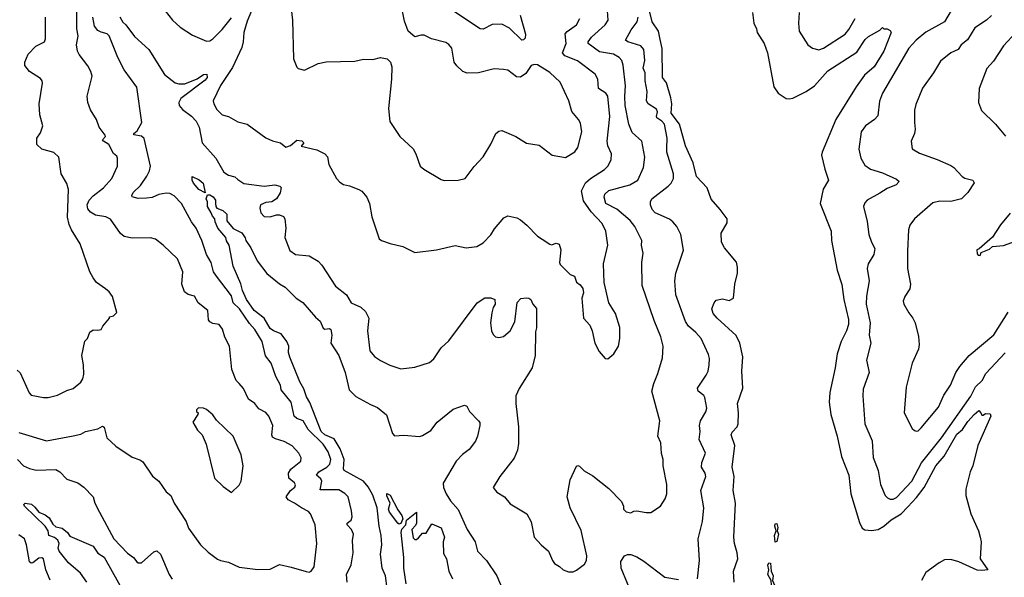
# Model space of a CAD drawing. Extents: x 1245432 to 1420865, y 606325 to 671314.
# Tile 76 of 256: x 1300721 to 1307060, y 623616 to 627208. Entities that reach past the tile are written whole.
import ezdxf

# ---------------------------------------------------------------- set-up
doc = ezdxf.new("R2010")
doc.units = 0

msp = doc.modelspace()

# ---------------------------------------------------------------- linework, layer by layer
at = {"layer": '0CON20XD'}
for points in [[(1302468.3, 623681.7), (1302565, 623653.8), (1302585, 623650), (1302597.5, 623655), (1302616.2, 623685), (1302634.1, 623834.1), (1302624.3, 623955), (1302594, 624025), (1302579.7, 624039.7), (1302535, 624062.9), (1302491.4, 624095), (1302449.5, 624115), (1302437.3, 624135), (1302465.7, 624175), (1302492, 624198), (1302497.6, 624212.4), (1302491.1, 624225), (1302453.5, 624255), (1302452.2, 624287.8), (1302468, 624312), (1302530.6, 624365), (1302534.3, 624385), (1302518.9, 624415), (1302475, 624463.1), (1302425, 624491.5), (1302367.9, 624507.9), (1302349.7, 624519.7), (1302344.3, 624535), (1302350.5, 624595), (1302324.5, 624655), (1302305, 624677.5), (1302261.6, 624701.6), (1302236.1, 624736.1), (1302195, 624764.4), (1302162.1, 624832.1), (1302135, 624863.8), (1302114.5, 624884.5), (1302088, 624955), (1302071.9, 625105), (1302042.4, 625162.4), (1302028.1, 625215), (1302005, 625245.7), (1301965, 625250.8), (1301945, 625261.2), (1301937.5, 625275), (1301932, 625335), (1301870, 625385), (1301846.8, 625426.8), (1301805, 625438.1), (1301782.9, 625455), (1301765.7, 625505), (1301771.1, 625585), (1301737.4, 625667.4), (1301645, 625756.7), (1301595, 625793.3), (1301563.6, 625803.6), (1301445, 625800), (1301395, 625812.2), (1301370, 625830), (1301305, 625923.5), (1301275, 625937.2), (1301209.6, 625949.6), (1301178.3, 625968.3), (1301159.4, 625989.4), (1301155.5, 626015), (1301168.8, 626045), (1301195, 626073.8), (1301260.6, 626125), (1301315, 626184.2), (1301350.8, 626265), (1301352, 626315), (1301347.9, 626327.9), (1301325, 626346.2), (1301294.4, 626405), (1301260.6, 626425), (1301254.3, 626435), (1301272.9, 626455), (1301272.5, 626465), (1301234, 626515), (1301216.7, 626565), (1301178.3, 626628.3), (1301159.4, 626675), (1301156.9, 626715), (1301187.8, 626845), (1301180, 626875), (1301161.1, 626911.1), (1301103.3, 626983.3), (1301094.6, 627005), (1301087.3, 627045), (1301097.1, 627105), (1301089.2, 627149.2), (1301090, 627345)], [(1302464, 627315), (1302477.5, 627205), (1302483.6, 626956.4), (1302505, 626902.5), (1302515, 626893.3), (1302555, 626883.3), (1302642.5, 626925), (1302695, 626937.5), (1302878.3, 626941.7), (1302935, 626954.2), (1302995, 626951.5), (1303045, 626964.4), (1303086.8, 626956.8), (1303108.8, 626935), (1303118, 626905), (1303115.9, 626825.9), (1303096.2, 626635), (1303105, 626552.5), (1303168.8, 626455), (1303255, 626376.2), (1303272.5, 626345), (1303300, 626265), (1303323.3, 626245), (1303435, 626178), (1303455, 626172.5), (1303545, 626174.2), (1303590, 626185), (1303647.7, 626262.3), (1303706.2, 626325), (1303754.1, 626405.9), (1303786.7, 626475), (1303805, 626490), (1303825, 626493.3), (1303915.7, 626455.7), (1303985, 626412), (1304065, 626398.8), (1304150, 626335), (1304235, 626320), (1304295, 626356.2), (1304314.2, 626385), (1304339.4, 626485), (1304330.8, 626540.8), (1304318.8, 626565), (1304275.8, 626615.8), (1304255.8, 626685), (1304200, 626805), (1304135, 626866.9), (1304055, 626918), (1304035, 626920), (1304015, 626912.5), (1303978.9, 626861.1), (1303945, 626836.9), (1303920.5, 626840.5), (1303865, 626882.5), (1303835, 626888.1), (1303775, 626891.9), (1303675, 626865.5), (1303602.6, 626862.6), (1303575, 626874.3), (1303535, 626910), (1303518.9, 626935), (1303504.3, 627025), (1303485, 627048.6), (1303465, 627060.8), (1303372.5, 627085), (1303325, 627108), (1303305, 627108.8), (1303265, 627096.7), (1303223.3, 627135), (1303199.2, 627199.2), (1303175.7, 627315)], [(1305330, 624095), (1305313.9, 624175), (1305320.7, 624265), (1305307.5, 624325), (1305326, 624466), (1305301.5, 624535), (1305307.7, 624552.3), (1305339.5, 624585), (1305347.1, 624605), (1305349.1, 624675), (1305342.7, 624735), (1305376, 624835), (1305370.6, 624945), (1305375.8, 625035.8), (1305356.7, 625125), (1305333.1, 625173.1), (1305211.4, 625285), (1305185.8, 625315), (1305178, 625345), (1305191.2, 625385), (1305205, 625401.2), (1305245, 625410), (1305288.3, 625398.3), (1305316.3, 625413.7), (1305326.1, 625505), (1305343.2, 625575), (1305343.3, 625615), (1305335, 625645.6), (1305258.1, 625738.1), (1305238.4, 625775), (1305237.2, 625832.8), (1305275, 625898.8), (1305275, 625925.6), (1305231.9, 625985), (1305172, 626052), (1305146.2, 626125), (1305078.9, 626198.9), (1305057.4, 626285), (1305007.4, 626395), (1304969.4, 626535), (1304916.2, 626605), (1304920.7, 626665), (1304914.3, 626704.3), (1304885, 626800.8), (1304859.1, 626835), (1304857.3, 627022.7), (1304845, 627080.8), (1304833.5, 627135), (1304792.3, 627195), (1304770.1, 627290.1)], [(1306745.2, 627314.8), (1306675, 627193.3), (1306555, 627127.5), (1306493.3, 627075), (1306446.5, 627025), (1306276.5, 626735), (1306256.2, 626683.8), (1306245, 626588.8), (1306225, 626565.7), (1306165.7, 626525), (1306139.4, 626485), (1306123, 626373), (1306135.7, 626315), (1306161.7, 626271.7), (1306198.8, 626245), (1306275, 626222.2), (1306365, 626180.8), (1306383.3, 626165), (1306363.3, 626145), (1306305, 626120), (1306259.2, 626090.8), (1306178, 626045), (1306161.3, 626028.7), (1306154.4, 626005), (1306177.6, 625907.6), (1306188.6, 625825), (1306204.4, 625775), (1306225.8, 625734.2), (1306219.2, 625695), (1306184.6, 625635.4), (1306178.1, 625605), (1306190, 625525), (1306173.1, 625426.9), (1306170.9, 625375), (1306196.9, 625255), (1306190, 625175), (1306200.8, 625125), (1306172.9, 625015), (1306189.2, 624935), (1306152.1, 624827.9), (1306149.4, 624785), (1306162.2, 624605), (1306208.9, 624495), (1306215, 624387.5), (1306248.2, 624305), (1306264.1, 624214.1), (1306293, 624143), (1306307.4, 624127.4), (1306325, 624119.4), (1306345, 624119.4), (1306365, 624131.1), (1306465.3, 624235), (1306526, 624354), (1306655, 624513.8), (1306845, 624783.8), (1306875, 624842.7), (1306918.5, 624885), (1306940.8, 624929.2), (1307065, 625062.9)], [(1300705, 624950), (1300725, 624933.3), (1300782, 624805), (1300795, 624790), (1300875, 624773.8), (1300905, 624774), (1300965, 624788.6), (1301025, 624820.6), (1301065, 624832), (1301115, 624873.3), (1301127.5, 624895), (1301134.4, 624925), (1301133.3, 624985), (1301121.9, 625045), (1301141.7, 625138.3), (1301157.5, 625155), (1301173.6, 625196.4), (1301195, 625210), (1301225, 625207.5), (1301246.7, 625213.3), (1301257.5, 625235), (1301300, 625285), (1301300, 625295), (1301325, 625300), (1301347, 625323), (1301318.8, 625425), (1301298, 625455), (1301273.6, 625473.6), (1301216.2, 625515), (1301194, 625545), (1301174, 625585), (1301111.4, 625765), (1301054.6, 625854.6), (1301039.4, 625889.4), (1301030, 625935), (1301035.8, 626115), (1301025, 626152.5), (1300988, 626215), (1300973.4, 626323.4), (1300942.2, 626352.2), (1300864, 626375), (1300832.5, 626405), (1300831.2, 626445), (1300855, 626480), (1300869.4, 626525), (1300852.2, 626595), (1300845.8, 626665), (1300868.8, 626798.8), (1300866.2, 626815), (1300855, 626828.8), (1300785, 626873.8), (1300755, 626912.5), (1300754, 626935), (1300776.7, 626986.7), (1300825, 627038.1), (1300880.8, 627065), (1300887.8, 627085), (1300887.8, 627225)], [(1302655, 624180.6), (1302666, 624236), (1302659.8, 624249.8), (1302632.9, 624275), (1302647.7, 624295), (1302698.8, 624325), (1302718.4, 624345), (1302724.1, 624375), (1302707.6, 624425), (1302675.4, 624475), (1302577.9, 624567.9), (1302546.2, 624625), (1302505, 624640), (1302488.8, 624655), (1302469.2, 624745), (1302404.6, 624824.6), (1302401.1, 624855), (1302370.8, 624910.8), (1302341.1, 624995), (1302303.6, 625043.6), (1302283.3, 625135), (1302235, 625213.3), (1302200.5, 625250.5), (1302137.2, 625345), (1302095.3, 625385), (1302085, 625430), (1301988.5, 625555), (1301970, 625585), (1301955, 625643.8), (1301923.8, 625695), (1301894.6, 625785), (1301856.7, 625865), (1301826.7, 625905), (1301762.7, 626025), (1301715, 626074.3), (1301688.1, 626088.1), (1301665, 626090.9), (1301618.1, 626081.9), (1301575, 626063.3), (1301538.3, 626058.3), (1301485, 626056.7), (1301446, 626066), (1301443.8, 626075), (1301452.5, 626095), (1301499.6, 626140.4), (1301539.6, 626200.4), (1301557.1, 626235), (1301562.9, 626265), (1301522.5, 626442.5), (1301505, 626458.8), (1301455.6, 626465.6), (1301455.5, 626475), (1301477.8, 626492.2), (1301507.5, 626545), (1301475.7, 626774.3), (1301393.9, 626885), (1301353.2, 626965), (1301298.1, 627105), (1301285, 627117.8), (1301245, 627126.7), (1301225, 627137.5), (1301202.9, 627167.1), (1301193.4, 627225)], [(1301365.5, 627225.5), (1301385, 627191.4), (1301404, 627175), (1301460.6, 627100.6), (1301552.2, 627015), (1301654, 626854), (1301722.1, 626802.1), (1301745, 626794.2), (1301785, 626795.3), (1301865, 626826), (1301905, 626855.8), (1301926.4, 626856.4), (1301927.7, 626835), (1301915, 626818.7), (1301759.7, 626700.3), (1301746.6, 626675), (1301748.2, 626655), (1301768.8, 626628.8), (1301826.6, 626586.6), (1301857.3, 626555), (1301876.1, 626515), (1301895.5, 626415), (1301985, 626317.1), (1302035, 626225.7), (1302065, 626206.7), (1302105.4, 626195.4), (1302125, 626178.6), (1302165, 626153.6), (1302295, 626135.6), (1302365, 626144.2), (1302395.8, 626135.8), (1302405, 626127.5), (1302397.8, 626092.2), (1302374, 626055), (1302345, 626035.7), (1302305, 626030.8), (1302272.5, 626015), (1302266.7, 625995), (1302273.3, 625965), (1302295, 625940), (1302335, 625938.8), (1302375, 625951.2), (1302395, 625951.2), (1302419.5, 625939.5), (1302428.8, 625925), (1302433.8, 625865), (1302429.2, 625805), (1302460.9, 625720.9), (1302497.5, 625695), (1302585, 625686), (1302643, 625653), (1302667.6, 625627.6), (1302755, 625492), (1302825.8, 625435), (1302856, 625385), (1302916.6, 625356.6), (1302947.9, 625327.9), (1302970, 625285), (1302961.4, 625205), (1302976, 625075), (1303005, 625038.8), (1303045, 625013.8), (1303105, 624983.3), (1303175, 624960), (1303265, 624970), (1303359.7, 625000.3), (1303386.8, 625023.2), (1303435, 625093.8), (1303485, 625140), (1303666.1, 625383.9), (1303715, 625416.7), (1303755, 625417.5), (1303780, 625405), (1303782.5, 625375), (1303770, 625355), (1303760.8, 625319.2), (1303752, 625255), (1303758, 625205), (1303769.5, 625179.5), (1303785, 625166.2), (1303805, 625162), (1303835, 625167.5), (1303879.2, 625205), (1303908.7, 625261.3), (1303923, 625387), (1303948.3, 625411.7), (1303985, 625416.7), (1304000, 625415), (1304012.5, 625405), (1304025.9, 625375.9), (1304048.3, 625348.3), (1304047.6, 625222.4), (1304042.3, 625197.7), (1304040.9, 625045), (1304020.5, 624965), (1303937.6, 624832.4), (1303914.4, 624785), (1303914.4, 624735), (1303933.3, 624585), (1303932.7, 624477.3), (1303925.6, 624434.4), (1303905, 624383.3), (1303813.3, 624265), (1303770, 624195), (1303794.2, 624164.2), (1303842.5, 624135), (1303879.5, 624089.5), (1303986, 624025), (1304014.1, 623974.1), (1304034.3, 623874.3), (1304077.5, 623825), (1304125.6, 623785.6), (1304150.8, 623725), (1304165, 623706.2), (1304197.1, 623687.1), (1304220, 623665), (1304255, 623652.5), (1304285, 623652.5), (1304306.9, 623663.1), (1304357.9, 623702.1), (1304370, 623725), (1304371.9, 623755), (1304335, 623917.5), (1304265.7, 624065), (1304246.1, 624133.9), (1304265.9, 624244.1), (1304305, 624332.5), (1304315, 624337.5), (1304325, 624332.5), (1304355, 624302.5), (1304410.5, 624270.5), (1304515, 624188.8), (1304596.2, 624105), (1304607.5, 624075), (1304607.5, 624055), (1304625, 624037.5), (1304655, 624032.5), (1304675, 624042.5), (1304695, 624043.8), (1304755, 624032.9), (1304785, 624034), (1304845.9, 624074.1), (1304877.7, 624122.3), (1304888, 624155), (1304888.6, 624215), (1304863.8, 624333.8), (1304864.3, 624375), (1304853.7, 624413.7), (1304848, 624482), (1304828.6, 624525), (1304843.1, 624625), (1304791.9, 624815), (1304802.9, 624865), (1304830.3, 624929.7), (1304859.1, 625030.9), (1304863.8, 625105), (1304848, 625165), (1304805, 625270), (1304729.4, 625495), (1304725.6, 625644.4), (1304734.3, 625705), (1304724.4, 625754.4), (1304726.4, 625786.4), (1304681.9, 625875), (1304651.1, 625915), (1304565, 625986.7), (1304494.8, 626024.8), (1304484.5, 626065.5), (1304489.4, 626085), (1304515, 626108.8), (1304648.8, 626145), (1304701.4, 626175), (1304737.8, 626255), (1304746.9, 626323.1), (1304726.5, 626426.5), (1304665, 626480.6), (1304643.4, 626535), (1304620.2, 626655), (1304616.3, 626715), (1304622.3, 626782.3), (1304607.3, 626915), (1304597.9, 626945), (1304581.1, 626965), (1304544.3, 626985), (1304455, 627001.3), (1304380.6, 627055), (1304380.9, 627065), (1304401.5, 627095), (1304490, 627175), (1304508.9, 627205), (1304505.4, 627265)], [(1301657.5, 627265), (1301704.2, 627205), (1301755, 627159.4), (1301835, 627108.1), (1301925, 627070), (1301945, 627071.4), (1301965, 627084.4), (1302024.7, 627145), (1302085, 627219.6)], [(1302212.9, 627265), (1302185, 627197.5), (1302164.7, 627125), (1302160.8, 627065), (1302151.9, 627028.1), (1302090.6, 626899.4), (1302013.3, 626785), (1301966, 626685), (1301970.8, 626665), (1301990.2, 626630.2), (1302025, 626594.3), (1302065, 626584.2), (1302125, 626550.6), (1302185.4, 626535.4), (1302305, 626448), (1302348.3, 626428.3), (1302400, 626415), (1302435, 626387.5), (1302465, 626397.5), (1302505, 626432.5), (1302537, 626427), (1302550, 626415), (1302534.1, 626394.1), (1302635, 626369.2), (1302686.2, 626345), (1302702.5, 626325), (1302712, 626275), (1302762, 626185), (1302782.1, 626162.1), (1302806.1, 626146.1), (1302845, 626138.8), (1302905, 626114.3), (1302925, 626102.5), (1302955.7, 626065), (1302974.3, 626025), (1302987.7, 625937.7), (1303035, 625797.5), (1303050, 625785), (1303106.1, 625766.1), (1303187.7, 625747.7), (1303265, 625707.5), (1303405, 625725.7), (1303525, 625754.4), (1303595, 625738.1), (1303665, 625747.1), (1303705, 625770), (1303755, 625821.2), (1303778.7, 625861.3), (1303838.6, 625931.4), (1303865, 625943.8), (1303921.7, 625931.7), (1303945, 625918), (1303985.5, 625885.5), (1304054.3, 625814.3), (1304085, 625793.3), (1304135, 625761.2), (1304145, 625758.8), (1304175, 625769.2), (1304195, 625762.5), (1304205.4, 625725.4), (1304197.1, 625645), (1304201.3, 625631.3), (1304265, 625567.5), (1304292.5, 625555), (1304305, 625517.5), (1304329.5, 625499.5), (1304346.1, 625476.1), (1304350.7, 625449.3), (1304340, 625415), (1304350, 625285), (1304391.2, 625241.2), (1304406, 625205), (1304423.8, 625125), (1304451.7, 625071.7), (1304490, 625025), (1304507, 625023), (1304546.7, 625055), (1304576, 625105), (1304584, 625155), (1304584.2, 625225), (1304558, 625315), (1304514.2, 625384.2), (1304483.8, 625515), (1304478.8, 625635), (1304507.1, 625755), (1304494.5, 625845), (1304471.1, 625895), (1304400.9, 625970.9), (1304350.8, 626040.8), (1304337.6, 626105), (1304365, 626158.2), (1304395.6, 626185), (1304486.4, 626243.6), (1304506.7, 626265), (1304528.9, 626305), (1304531.5, 626345), (1304507.9, 626395), (1304503.3, 626425), (1304520, 626585), (1304507.5, 626715), (1304495, 626735.6), (1304446.9, 626765), (1304444.4, 626825), (1304426.9, 626856.9), (1304312, 626942), (1304231.1, 626975), (1304214.8, 626994.8), (1304238.9, 627055), (1304233.7, 627116.3), (1304245, 627131.8), (1304305, 627174.4), (1304326.5, 627215)], [(1303942.3, 627237.7), (1303976.9, 627115), (1303975, 627088.8), (1303965, 627077.8), (1303955, 627076.9), (1303875, 627153.3), (1303825, 627178.8), (1303762.6, 627177.4), (1303705, 627147.1), (1303685, 627148.6), (1303515, 627263.1)], [(1305084.1, 623605.9), (1305098.6, 623725), (1305090, 623865), (1305116.5, 623975), (1305126.7, 624065), (1305106.9, 624175), (1305138.6, 624265), (1305135, 624286.7), (1305111.4, 624325), (1305113.2, 624356.8), (1305135.8, 624415), (1305095.7, 624505), (1305102.5, 624555), (1305097.1, 624595), (1305104.4, 624625), (1305138.3, 624681.7), (1305145.6, 624705), (1305132.9, 624775), (1305125, 624788), (1305090, 624815), (1305085.9, 624834.1), (1305140.6, 624919.4), (1305154.4, 624945), (1305160.5, 624985), (1305161.8, 625025), (1305155, 625051.2), (1305107.8, 625155), (1305075, 625193.3), (1305026.9, 625235), (1305006.7, 625265), (1304944.6, 625435), (1304939.6, 625525), (1304944.5, 625575), (1304995.6, 625724.4), (1304977.3, 625825), (1304951.5, 625875), (1304926.8, 625906.8), (1304905, 625922.5), (1304812, 625965), (1304792.9, 625985), (1304781.4, 626015), (1304781.4, 626035), (1304791.4, 626055), (1304895.3, 626134.7), (1304915, 626155.7), (1304930, 626185), (1304929.5, 626215), (1304887.9, 626355), (1304888.5, 626378.5), (1304890, 626445), (1304871.8, 626535), (1304855, 626554.6), (1304823.8, 626575), (1304820.6, 626585), (1304826.9, 626615), (1304821.2, 626631.2), (1304766.9, 626666.9), (1304756.4, 626685), (1304760.7, 626745), (1304747.1, 626815), (1304747.1, 626865), (1304736, 626895), (1304746.4, 626945), (1304740, 627015), (1304719.1, 627039.1), (1304635.4, 627065.4), (1304620.6, 627075), (1304658, 627142), (1304696.6, 627193.4), (1304703.3, 627225)], [(1305440, 627255), (1305446.7, 627185), (1305465, 627150), (1305470, 627125), (1305485, 627102.5), (1305513.9, 627053.9), (1305536, 626995), (1305576.4, 626776.4), (1305603.8, 626735), (1305655, 626700.8), (1305675, 626697.5), (1305697.6, 626702.4), (1305785, 626744.5), (1305837.3, 626782.7), (1305925, 626878.2), (1306110.4, 626999.6), (1306165, 627081.2), (1306185, 627098.8), (1306258.8, 627141.2), (1306275, 627156.7), (1306285, 627150), (1306305, 627150), (1306325, 627137.5), (1306332.5, 627125), (1306284, 627005), (1306221.4, 626905), (1306160.3, 626849.7), (1306107.3, 626775), (1305975, 626565.8), (1305886.9, 626355), (1305883.5, 626335), (1305904.6, 626244.6), (1305929.2, 626175), (1305895, 626116.7), (1305875.6, 626025), (1305944.4, 625845), (1305948.1, 625785), (1305983.9, 625595), (1306013.4, 625503.4), (1306028, 625405), (1306057.3, 625277.3), (1306056.6, 625245), (1306044, 625205), (1306010.3, 625135), (1305984.7, 625055.3), (1305971.5, 624965), (1305936.8, 624806.8), (1305933.5, 624745), (1305942.5, 624665), (1305983.8, 624525), (1306010.9, 624395), (1306059.1, 624275), (1306071.1, 624155), (1306128.7, 623968.7), (1306145, 623933.8), (1306162.4, 623922.4), (1306205, 623917.3), (1306248, 623925), (1306285, 623945.3), (1306332.6, 623987.4), (1306395.6, 624024.4), (1306438.7, 624071.3), (1306495, 624130), (1306543.4, 624195), (1306618.9, 624335), (1306672.5, 624397.5), (1306755, 624538.8), (1306791.1, 624568.9), (1306825, 624620.6), (1306865, 624666), (1306895, 624690), (1306910, 624675), (1306915, 624660), (1306925, 624660), (1306938.3, 624671.7), (1306968.8, 624668.8), (1306973.3, 624655), (1306888.9, 624465), (1306857.9, 624335), (1306840.5, 624295), (1306811.9, 624185), (1306812.4, 624142.4), (1306844.3, 624024.3), (1306893.8, 623915), (1306904.2, 623874.2), (1306911.2, 623845), (1306904.3, 623735), (1306953.3, 623665), (1306915, 623659.6), (1306885, 623663.5), (1306767.2, 623717.2), (1306715, 623730.8), (1306675, 623728.2), (1306639.8, 623710.2), (1306555, 623646.7), (1306526, 623595)], [(1305739.1, 627255), (1305734.6, 627185), (1305739.1, 627135), (1305795.8, 627045), (1305825, 627024.3), (1305865, 627013.5), (1305896, 627025), (1306035.6, 627115), (1306060, 627145), (1306100, 627215)], [(1306976.9, 627235), (1306945, 627204.6), (1306869.4, 627155), (1306822.3, 627077.7), (1306783.1, 627045), (1306763.8, 627016.2), (1306715.8, 626995), (1306649.8, 626940.2), (1306605.3, 626864.7), (1306533.6, 626766.4), (1306490.8, 626660.8), (1306482.9, 626625), (1306481.4, 626545), (1306487.1, 626502.9), (1306482, 626475), (1306460, 626425), (1306465.9, 626375.9), (1306515, 626347.8), (1306628.3, 626308.3), (1306715, 626268.9), (1306735.7, 626255), (1306788.7, 626198.7), (1306805, 626187.5), (1306857.5, 626175), (1306866.4, 626156.4), (1306824.3, 626095), (1306785.3, 626054.7), (1306715, 626036.5), (1306645, 626040), (1306600.7, 626029.3), (1306481.2, 625925), (1306452, 625885), (1306444, 625855), (1306436.6, 625716.6), (1306437.8, 625605), (1306456, 625505), (1306451.2, 625475), (1306418.8, 625425), (1306410, 625395), (1306413.8, 625375), (1306445, 625320), (1306472, 625285), (1306485.8, 625255.8), (1306507.7, 625167.7), (1306513, 625117), (1306508.1, 625085), (1306467.5, 624995), (1306428.3, 624841.7), (1306415.9, 624675.9), (1306465.9, 624575.9), (1306481.7, 624561.7), (1306495, 624558.8), (1306505, 624560), (1306525, 624578.8), (1306637, 624713), (1306670.9, 624789.1), (1306714.4, 624855), (1306748.1, 624935), (1306772.9, 624975), (1306834.7, 625045.3), (1306991.8, 625178.2), (1307084.3, 625325)], [(1307134.5, 627125.5), (1307055, 627040), (1306989.8, 626940.2), (1306947.2, 626892.8), (1306899.2, 626765), (1306894, 626675), (1306912.3, 626622.3), (1307003.3, 626535), (1307068.3, 626458.3)], [(1301915, 626093.3), (1301874.8, 626114.8), (1301841.4, 626155), (1301831.2, 626175), (1301832.1, 626197.9), (1301876.4, 626176.4), (1301902.9, 626155), (1301915, 626093.3)], [(1303087.5, 623545), (1303077.1, 623625), (1303054.5, 623675), (1303044.5, 623765.5), (1303052.3, 623825), (1303048.8, 623885), (1303035.4, 623945), (1303023.3, 624063.3), (1302994.7, 624145), (1302965, 624198.2), (1302934.6, 624235), (1302810.6, 624305), (1302806.2, 624316.2), (1302809.3, 624375), (1302784.2, 624445), (1302745, 624507.8), (1302685, 624533.9), (1302662.8, 624555), (1302588.3, 624741.7), (1302568.3, 624778.3), (1302550.9, 624830.9), (1302524.3, 624875), (1302459.6, 625035), (1302452.7, 625065), (1302454.1, 625105), (1302442.2, 625135), (1302403.9, 625185), (1302355, 625203.5), (1302335, 625219.8), (1302295.9, 625285.9), (1302230.5, 625335), (1302182.4, 625405), (1302155, 625463.1), (1302146.1, 625506.1), (1302095, 625620), (1302069.1, 625755), (1302053.3, 625783.3), (1302049.2, 625805), (1301996.3, 625865), (1301979.3, 625905), (1301977.3, 625925), (1301961.9, 625941.9), (1301954.7, 625965), (1301929.8, 626005), (1301930, 626035), (1301921.1, 626055), (1301930.5, 626079.5), (1301945, 626080.3), (1301967.1, 626067.1), (1301981.2, 626045), (1301982.7, 626025), (1301983.2, 626005), (1301990.5, 625995), (1302029.2, 625979.2), (1302054, 625955), (1302055, 625912), (1302095, 625863.1), (1302152.5, 625835), (1302173.3, 625803.3), (1302177.5, 625785), (1302209.3, 625739.3), (1302250, 625655), (1302313.3, 625573.3), (1302395, 625505.7), (1302430, 625485), (1302501.2, 625415), (1302545, 625387.5), (1302625, 625292), (1302655.6, 625265.6), (1302675, 625221.2), (1302685, 625213.8), (1302715, 625219.2), (1302725, 625213.3), (1302731, 625175), (1302724.2, 625125), (1302775.9, 625045.9), (1302816.2, 624935), (1302842.5, 624825), (1302885, 624781.8), (1302979.6, 624729.6), (1303025, 624709.5), (1303083.4, 624663.4), (1303122.3, 624542.3), (1303135, 624527.5), (1303195, 624531.5), (1303295, 624524.4), (1303315, 624530.6), (1303367.4, 624562.6), (1303409.2, 624615), (1303511.3, 624698.7), (1303585, 624726.2), (1303599.5, 624719.5), (1303617.1, 624685), (1303675.8, 624625), (1303683.5, 624613.5), (1303684.5, 624595), (1303669.1, 624525), (1303655, 624493.3), (1303615, 624439.4), (1303572.2, 624407.8), (1303530.4, 624365), (1303447.8, 624222.2), (1303450.8, 624195), (1303466.2, 624155), (1303495, 624109.4), (1303543.9, 624053.9), (1303601.8, 623925), (1303653.3, 623845), (1303668.6, 623785), (1303725.8, 623725), (1303794.2, 623625), (1303827.1, 623545)], [(1307098.8, 625961.2), (1307035, 625887.5), (1306983, 625807), (1306898.3, 625731.7), (1306883.6, 625726.4), (1306885, 625700), (1306891.7, 625691.7), (1306905, 625690), (1306911.7, 625708.3), (1306965, 625730), (1306983, 625747), (1307055, 625753.3), (1307155, 625790)], [(1302085, 624163.3), (1302135, 624210), (1302148, 624235), (1302160, 624335), (1302148, 624405), (1302096.4, 624526.4), (1301988.8, 624628.8), (1301965, 624663.3), (1301925, 624696.7), (1301905, 624706.7), (1301873, 624707), (1301860, 624695), (1301860, 624685), (1301870, 624675), (1301867.5, 624665), (1301836.2, 624615), (1301866.2, 624565), (1301896.7, 624535), (1301921.2, 624475), (1301976.2, 624255), (1302031.2, 624201.2), (1302085, 624163.3)], [(1300715, 624549.6), (1300895, 624495.7), (1301066.7, 624526.7), (1301115, 624537.5), (1301145, 624555.8), (1301225, 624571.9), (1301255, 624589.2), (1301264.4, 624584.4), (1301282, 624515), (1301340.3, 624460.3), (1301445, 624390), (1301495, 624373.3), (1301515, 624360), (1301577, 624267), (1301616.2, 624235), (1301665, 624166.7), (1301695, 624143.3), (1301716, 624095), (1301794, 623975), (1301807.5, 623932.5), (1301885, 623826.7), (1301935, 623778.8), (1301995, 623734), (1302015, 623724), (1302065, 623714.2), (1302135, 623682.5), (1302255, 623665.8), (1302335, 623668.8), (1302395, 623698.8), (1302468.3, 623681.7)], [(1300707.4, 624375), (1300745, 624334.7), (1300785, 624316.7), (1300826.9, 624306.9), (1300955, 624310), (1300979.2, 624295), (1301025, 624248), (1301095, 624225.6), (1301135, 624197.5), (1301194, 624135), (1301206, 624095), (1301235.6, 624035), (1301327.5, 623865), (1301415, 623771.2), (1301455, 623743.3), (1301475, 623716), (1301485, 623709.2), (1301505, 623709.2), (1301585, 623780.8), (1301605, 623788), (1301627.1, 623765), (1301684.3, 623635), (1301704, 623605)], [(1302830, 623585), (1302825.6, 623635), (1302855, 623696.7), (1302868.9, 623775), (1302864.6, 623854.6), (1302870.6, 623895), (1302858.2, 623925), (1302830.5, 623955), (1302830.6, 623965), (1302854.4, 623985), (1302861.1, 624005), (1302857.8, 624045), (1302835, 624134), (1302815, 624156.9), (1302775, 624179.2), (1302655, 624180.6)], [(1303165, 623958.6), (1303155, 623964.4), (1303102.1, 624035), (1303096.2, 624055), (1303106.4, 624095), (1303085, 624142), (1303085, 624156.2), (1303105.8, 624145.8), (1303155, 624051.4), (1303181.8, 624015), (1303187, 623993), (1303175, 623963.8), (1303165, 623958.6)], [(1301154.2, 623584.2), (1301113.4, 623643.4), (1301035, 623710), (1300975.8, 623785), (1300970, 623805), (1300975.8, 623835), (1300967.3, 623855), (1300945, 623873.6), (1300908, 623885), (1300904.6, 623915), (1300885, 623945.4), (1300753.3, 624075), (1300748.6, 624085), (1300756.9, 624093.1), (1300796.8, 624086.8), (1300819.1, 624069.1), (1300845.6, 624035), (1300885, 624019.1), (1300910.2, 624000.2), (1300935, 623957.8), (1300955, 623941.5), (1300995, 623933.8), (1301028.8, 623905), (1301045, 623880.8), (1301195, 623816.2), (1301225, 623772.5), (1301265.9, 623745.9), (1301398.8, 623508.8)], [(1303209, 623575), (1303194.2, 623675), (1303193.8, 623745), (1303176.6, 623905), (1303182.4, 623927.6), (1303207.3, 623955), (1303211.4, 623985), (1303276.2, 624035), (1303275.8, 623964.2), (1303270.3, 623949.7), (1303246.4, 623923.6), (1303255, 623870), (1303265, 623860), (1303275, 623860), (1303289.3, 623870.7), (1303315, 623900), (1303338.3, 623901.7), (1303375, 623960), (1303434, 623935), (1303455.8, 623875), (1303446.7, 623845), (1303450.7, 623770.7), (1303470, 623735), (1303484.2, 623655), (1303507.6, 623607.6)], [(1305320, 623585), (1305317.7, 623655), (1305343.9, 623735), (1305341.3, 623775), (1305323.8, 623835), (1305319.2, 623875), (1305330, 624095)], [(1305585, 623843.3), (1305580, 623885), (1305592, 623915), (1305582.3, 623945), (1305585, 623960), (1305595, 623963.8), (1305601.7, 623938.3), (1305598.8, 623915), (1305606.4, 623895), (1305595, 623846.7), (1305585, 623843.3)], [(1300918, 623598), (1300889.5, 623665), (1300875.4, 623735.4), (1300865, 623741.4), (1300845, 623740.5), (1300805, 623710.5), (1300795, 623708.1), (1300785.4, 623715.4), (1300765.7, 623825.7), (1300751.8, 623865), (1300715, 623889.6)], [(1304675, 623477.5), (1304592.9, 623675), (1304591.2, 623718.8), (1304615, 623753.8), (1304635, 623764), (1304655, 623764), (1304695, 623749.4), (1304740.5, 623720.5), (1304875, 623617.1), (1304962.7, 623602.7)], [(1305595, 623337.5), (1305585, 623340), (1305575, 623353.3), (1305550, 623405), (1305558.1, 623465), (1305555.5, 623505), (1305562.9, 623535), (1305560, 623595), (1305537.8, 623635), (1305544.4, 623665), (1305538.6, 623695), (1305545, 623710), (1305555, 623707.5), (1305560, 623655), (1305571.9, 623625), (1305568.8, 623595), (1305581.1, 623565), (1305575.6, 623535), (1305584.5, 623505), (1305579.5, 623465), (1305594.6, 623435), (1305592.7, 623405), (1305604.4, 623365), (1305595, 623337.5)]]:
    msp.add_lwpolyline(points, dxfattribs=at)

doc.saveas('drawing.dxf')
